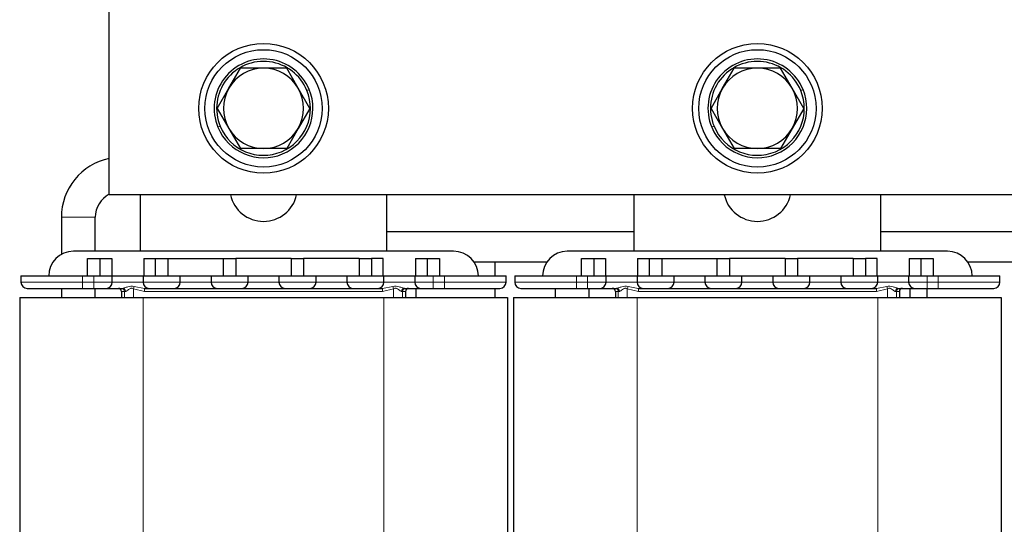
# Model space of a CAD drawing. Header units: millimetres. Extents: x 5 to 418, y 2 to 292.
# Tile 14 of 53: x 61 to 114, y 216 to 243. Entities that reach past the tile are written whole.
import ezdxf

# ---------------------------------------------------------------- set-up
doc = ezdxf.new("R2010")
doc.units = ezdxf.units.MM

msp = doc.modelspace()

# ---------------------------------------------------------------- linework, layer by layer
at = {"color": 7, "linetype": 'Continuous', "lineweight": 25}
for p, q in [((65.6871, 233.3047), (65.6871, 245.9714)), ((72.1441, 239.0547), (72.7696, 240.138)), ((75.8969, 239.0547), (75.2714, 240.138)), ((98.8108, 239.0547), (99.4362, 240.138)), ((102.5635, 239.0547), (101.9381, 240.138)), ((71.5186, 237.9714), (72.1441, 239.0547)), ((76.5223, 237.9714), (75.8969, 239.0547)), ((98.1853, 237.9714), (98.8108, 239.0547)), ((103.189, 237.9714), (102.5635, 239.0547)), ((71.5186, 237.9714), (72.1441, 236.888)), ((76.5223, 237.9714), (75.8969, 236.888)), ((98.1853, 237.9714), (98.8108, 236.888)), ((103.189, 237.9714), (102.5635, 236.888)), ((72.1441, 236.888), (72.7696, 235.8047)), ((75.8969, 236.888), (75.2714, 235.8047)), ((98.8108, 236.888), (99.4362, 235.8047)), ((102.5635, 236.888), (101.9381, 235.8047)), ((135.6871, 233.3047), (65.6871, 233.3047)), ((67.3538, 233.3047), (67.3538, 230.2547)), ((80.6871, 230.2547), (80.6871, 233.3047)), ((94.0205, 233.3047), (94.0205, 230.2547)), ((107.3538, 230.2547), (107.3538, 233.3047)), ((63.1038, 232.088), (63.1038, 230.0855)), ((64.9371, 230.2547), (64.9371, 232.088)), ((94.0205, 231.3047), (80.6871, 231.3047)), ((120.6871, 231.3047), (107.3538, 231.3047)), ((84.2871, 230.2547), (63.7538, 230.2547)), ((110.9538, 230.2547), (90.4205, 230.2547)), ((64.5205, 229.8714), (65.1871, 229.8714)), ((64.5205, 228.9214), (64.5205, 229.8714)), ((65.1871, 229.8714), (65.1871, 228.9214)), ((65.1871, 229.8714), (65.8205, 229.8714)), ((65.8205, 229.8714), (65.8205, 228.9214)), ((67.5538, 229.8714), (67.5538, 228.9214)), ((67.5538, 229.8714), (68.1871, 229.8714)), ((68.1871, 229.8714), (68.8538, 229.8714)), ((68.1871, 228.9214), (68.1871, 229.8714)), ((68.8538, 229.8714), (68.8538, 228.9214)), ((68.8538, 229.8714), (71.8538, 229.8714)), ((71.8538, 228.9214), (71.8538, 229.8714)), ((71.8538, 229.8714), (72.5205, 229.8714)), ((72.5205, 229.8714), (72.5205, 228.9214)), ((75.5205, 229.8714), (72.5205, 229.8714)), ((75.5205, 229.8714), (75.5205, 228.9214)), ((75.5205, 229.8714), (76.1871, 229.8714)), ((76.1871, 229.8714), (76.1871, 228.9214)), ((79.1871, 229.8714), (76.1871, 229.8714)), ((79.1871, 229.8714), (79.1871, 228.9214)), ((79.1871, 229.8714), (79.8538, 229.8714)), ((79.8538, 229.8714), (79.8538, 228.9214)), ((80.4871, 229.8714), (79.8538, 229.8714)), ((80.4871, 228.9214), (80.4871, 229.8714)), ((82.2205, 229.8714), (82.8538, 229.8714)), ((82.2205, 229.8714), (82.2205, 228.9214)), ((82.8538, 229.8714), (82.8538, 228.9214)), ((82.8538, 229.8714), (83.5205, 229.8714)), ((83.5205, 229.8714), (83.5205, 228.9214)), ((91.1871, 229.8714), (91.8538, 229.8714)), ((91.1871, 228.9214), (91.1871, 229.8714)), ((91.8538, 229.8714), (91.8538, 228.9214)), ((91.8538, 229.8714), (92.4871, 229.8714)), ((92.4871, 229.8714), (92.4871, 228.9214)), ((94.2205, 229.8714), (94.2205, 228.9214)), ((94.2205, 229.8714), (94.8538, 229.8714)), ((94.8538, 229.8714), (95.5205, 229.8714)), ((94.8538, 228.9214), (94.8538, 229.8714)), ((95.5205, 229.8714), (95.5205, 228.9214)), ((95.5205, 229.8714), (98.5205, 229.8714)), ((98.5205, 228.9214), (98.5205, 229.8714)), ((98.5205, 229.8714), (99.1871, 229.8714)), ((99.1871, 229.8714), (99.1871, 228.9214)), ((102.1871, 229.8714), (99.1871, 229.8714)), ((102.1871, 229.8714), (102.1871, 228.9214)), ((102.1871, 229.8714), (102.8538, 229.8714)), ((102.8538, 229.8714), (102.8538, 228.9214)), ((105.8538, 229.8714), (102.8538, 229.8714)), ((105.8538, 229.8714), (105.8538, 228.9214)), ((105.8538, 229.8714), (106.5205, 229.8714)), ((106.5205, 229.8714), (106.5205, 228.9214)), ((107.1538, 229.8714), (106.5205, 229.8714)), ((107.1538, 228.9214), (107.1538, 229.8714)), ((108.8871, 229.8714), (109.5205, 229.8714)), ((108.8871, 229.8714), (108.8871, 228.9214)), ((109.5205, 229.8714), (109.5205, 228.9214)), ((109.5205, 229.8714), (110.1871, 229.8714)), ((110.1871, 229.8714), (110.1871, 228.9214)), ((89.3181, 229.6714), (85.3895, 229.6714)), ((86.5205, 228.9214), (86.5205, 229.6714)), ((115.9848, 229.6714), (112.0562, 229.6714)), ((60.9205, 228.9214), (60.9205, 228.588)), ((60.9205, 228.9214), (64.2538, 228.9214)), ((64.2538, 228.9214), (64.8538, 228.9214)), ((64.8538, 228.9214), (65.8538, 228.9214)), ((65.8538, 228.588), (65.8538, 228.9214)), ((65.8538, 228.9214), (67.5205, 228.9214)), ((67.5205, 228.9214), (67.5205, 228.588)), ((67.5205, 228.9214), (69.5205, 228.9214)), ((69.5205, 228.588), (69.5205, 228.9214)), ((69.5205, 228.9214), (71.1871, 228.9214)), ((71.1871, 228.9214), (71.1871, 228.588)), ((71.1871, 228.9214), (73.1871, 228.9214)), ((73.1871, 228.588), (73.1871, 228.9214)), ((73.1871, 228.9214), (74.8538, 228.9214)), ((74.8538, 228.9214), (74.8538, 228.588)), ((74.8538, 228.9214), (76.8538, 228.9214)), ((76.8538, 228.588), (76.8538, 228.9214)), ((76.8538, 228.9214), (78.5205, 228.9214)), ((78.5205, 228.9214), (78.5205, 228.588)), ((78.5205, 228.9214), (80.5205, 228.9214)), ((80.5205, 228.588), (80.5205, 228.9214)), ((80.5205, 228.9214), (82.1871, 228.9214)), ((82.1871, 228.9214), (82.1871, 228.588)), ((82.1871, 228.9214), (83.1871, 228.9214)), ((83.1871, 228.9214), (83.7871, 228.9214)), ((83.7871, 228.9214), (87.1205, 228.9214)), ((87.1205, 228.588), (87.1205, 228.9214)), ((87.5871, 228.9214), (87.5871, 228.588)), ((87.5871, 228.9214), (90.9205, 228.9214)), ((90.9205, 228.9214), (91.5205, 228.9214)), ((91.5205, 228.9214), (92.5205, 228.9214)), ((92.5205, 228.588), (92.5205, 228.9214)), ((92.5205, 228.9214), (94.1871, 228.9214)), ((94.1871, 228.9214), (94.1871, 228.588)), ((94.1871, 228.9214), (96.1871, 228.9214)), ((96.1871, 228.588), (96.1871, 228.9214)), ((96.1871, 228.9214), (97.8538, 228.9214)), ((97.8538, 228.9214), (97.8538, 228.588)), ((97.8538, 228.9214), (99.8538, 228.9214)), ((99.8538, 228.588), (99.8538, 228.9214)), ((99.8538, 228.9214), (101.5205, 228.9214)), ((101.5205, 228.9214), (101.5205, 228.588)), ((101.5205, 228.9214), (103.5205, 228.9214)), ((103.5205, 228.588), (103.5205, 228.9214)), ((103.5205, 228.9214), (105.1871, 228.9214)), ((105.1871, 228.9214), (105.1871, 228.588)), ((105.1871, 228.9214), (107.1871, 228.9214)), ((107.1871, 228.588), (107.1871, 228.9214)), ((107.1871, 228.9214), (108.8538, 228.9214)), ((108.8538, 228.9214), (108.8538, 228.588)), ((108.8538, 228.9214), (109.8538, 228.9214)), ((109.8538, 228.9214), (110.4538, 228.9214)), ((110.4538, 228.9214), (113.7871, 228.9214)), ((113.7871, 228.588), (113.7871, 228.9214)), ((63.1038, 228.2547), (63.1038, 227.7547)), ((64.2538, 228.2547), (64.8538, 228.2547)), ((64.9371, 227.7547), (64.9371, 228.2547)), ((66.3538, 228.088), (66.3538, 227.7547)), ((81.6871, 228.088), (81.6871, 227.7547)), ((82.2705, 227.7547), (82.2705, 228.2547)), ((83.1871, 228.2547), (83.7871, 228.2547)), ((86.5205, 227.7547), (86.5205, 228.2547)), ((89.7705, 228.2547), (89.7705, 227.7547)), ((90.9205, 228.2547), (91.5205, 228.2547)), ((91.6038, 227.7547), (91.6038, 228.2547)), ((93.0205, 228.088), (93.0205, 227.7547)), ((108.3538, 228.088), (108.3538, 227.7547)), ((108.9371, 227.7547), (108.9371, 228.2547)), ((109.8538, 227.7547), (109.8538, 228.2547)), ((109.8538, 228.2547), (110.4538, 228.2547)), ((60.8538, 227.7547), (60.8538, 190.588)), ((60.8538, 227.7547), (67.5205, 227.7547)), ((67.5205, 227.7547), (80.5205, 227.7547)), ((80.5205, 227.7547), (87.1871, 227.7547)), ((87.1871, 227.7547), (87.1871, 190.588)), ((87.5205, 227.7547), (87.5205, 190.588)), ((87.5205, 227.7547), (94.1871, 227.7547)), ((94.1871, 227.7547), (107.1871, 227.7547)), ((107.1871, 227.7547), (113.8538, 227.7547)), ((113.8538, 227.7547), (113.8538, 190.588))]:
    msp.add_line(p, q, dxfattribs=at)
at = {"color": 7, "linetype": 'Continuous', "lineweight": 18}
for p, q in [((76.3606, 238.9418), (76.4838, 238.9928)), ((103.0273, 238.9418), (103.1504, 238.9928)), ((71.6804, 237.001), (71.5572, 236.9499)), ((98.347, 237.001), (98.2239, 236.9499)), ((63.1038, 232.088), (64.9371, 232.088)), ((64.2538, 228.588), (64.2538, 228.9214)), ((64.8538, 228.9214), (64.8538, 228.588)), ((83.1871, 228.588), (83.1871, 228.9214)), ((83.7871, 228.9214), (83.7871, 228.588)), ((90.9205, 228.588), (90.9205, 228.9214)), ((91.5205, 228.9214), (91.5205, 228.588)), ((109.8538, 228.588), (109.8538, 228.9214)), ((110.4538, 228.9214), (110.4538, 228.588)), ((60.9205, 228.588), (64.2538, 228.588)), ((64.2538, 228.588), (64.2538, 228.2547)), ((64.8538, 228.588), (64.2538, 228.588)), ((64.8538, 228.588), (65.8538, 228.588)), ((64.8538, 228.588), (64.8538, 228.2547)), ((67.5205, 228.588), (65.8538, 228.588)), ((66.5101, 228.088), (66.3538, 228.088)), ((66.5101, 228.088), (66.5101, 227.7547)), ((66.559, 228.088), (66.5101, 228.088)), ((67.5928, 228.088), (66.9975, 228.2334)), ((66.9975, 228.2334), (66.9975, 227.7547)), ((67.0375, 228.3516), (67.589, 228.2547)), ((67.5205, 228.588), (69.5205, 228.588)), ((80.4482, 228.088), (67.5928, 228.088)), ((71.1871, 228.588), (69.5205, 228.588)), ((71.1871, 228.588), (73.1871, 228.588)), ((74.8538, 228.588), (73.1871, 228.588)), ((74.8538, 228.588), (76.8538, 228.588)), ((78.5205, 228.588), (76.8538, 228.588)), ((78.5205, 228.588), (80.5205, 228.588)), ((81.0434, 228.2334), (80.4482, 228.088)), ((80.452, 228.2547), (81.0034, 228.3516)), ((82.1871, 228.588), (80.5205, 228.588)), ((81.0434, 227.7547), (81.0434, 228.2334)), ((81.5308, 228.088), (81.4819, 228.088)), ((81.5308, 227.7547), (81.5308, 228.088)), ((81.6871, 228.088), (81.5308, 228.088)), ((82.1871, 228.588), (83.1871, 228.588)), ((83.1871, 228.588), (83.1871, 228.2547)), ((83.7871, 228.588), (83.1871, 228.588)), ((83.7871, 228.588), (83.7871, 228.2547)), ((83.7871, 228.588), (87.1205, 228.588)), ((87.5871, 228.588), (90.9205, 228.588)), ((90.9205, 228.588), (90.9205, 228.2547)), ((91.5205, 228.588), (90.9205, 228.588)), ((91.5205, 228.588), (92.5205, 228.588)), ((91.5205, 228.588), (91.5205, 228.2547)), ((94.1871, 228.588), (92.5205, 228.588)), ((93.1768, 228.088), (93.0205, 228.088)), ((93.1768, 228.088), (93.1768, 227.7547)), ((93.2257, 228.088), (93.1768, 228.088)), ((94.2594, 228.088), (93.6642, 228.2334)), ((93.6642, 228.2334), (93.6642, 227.7547)), ((93.7042, 228.3516), (94.2556, 228.2547)), ((94.1871, 228.588), (96.1871, 228.588)), ((107.1149, 228.088), (94.2594, 228.088)), ((97.8538, 228.588), (96.1871, 228.588)), ((97.8538, 228.588), (99.8538, 228.588)), ((101.5205, 228.588), (99.8538, 228.588)), ((101.5205, 228.588), (103.5205, 228.588)), ((105.1871, 228.588), (103.5205, 228.588)), ((105.1871, 228.588), (107.1871, 228.588)), ((107.7101, 228.2334), (107.1149, 228.088)), ((107.1187, 228.2547), (107.6701, 228.3516)), ((108.8538, 228.588), (107.1871, 228.588)), ((107.7101, 227.7547), (107.7101, 228.2334)), ((108.1975, 228.088), (108.1486, 228.088)), ((108.1975, 227.7547), (108.1975, 228.088)), ((108.3538, 228.088), (108.1975, 228.088)), ((108.8538, 228.588), (109.8538, 228.588)), ((109.8538, 228.588), (109.8538, 228.2547)), ((110.4538, 228.588), (109.8538, 228.588)), ((110.4538, 228.588), (110.4538, 228.2547)), ((110.4538, 228.588), (113.7871, 228.588)), ((67.5205, 227.7547), (67.5205, 190.588)), ((80.5205, 227.7547), (80.5205, 190.588)), ((94.1871, 227.7547), (94.1871, 190.588)), ((107.1871, 227.7547), (107.1871, 190.588))]:
    msp.add_line(p, q, dxfattribs=at)
at = {"color": 7, "linetype": 'Continuous', "lineweight": 25}
for centre, radius in [((74.0205, 237.9714), 3.5), ((100.6871, 237.9714), 3.5), ((74.0205, 237.9714), 3.1667), ((100.6871, 237.9714), 3.1667)]:
    msp.add_circle(centre, radius, dxfattribs=at)
for centre, radius, start, end in [((74.0205, 237.9714), 2.6667, 22.52267, 202.52267), ((74.0205, 237.9714), 2.5333, 22.52267, 202.52267), ((100.6871, 237.9714), 2.6667, 22.52267, 202.52267), ((100.6871, 237.9714), 2.5333, 22.52267, 202.52267), ((74.0205, 237.9714), 2.1667, 90, 150), ((74.0205, 237.9714), 2.1667, 30, 90), ((100.6871, 237.9714), 2.1667, 90, 150), ((100.6871, 237.9714), 2.1667, 30, 90), ((74.0205, 237.9714), 2.6667, 202.52267, 22.52267), ((74.0205, 237.9714), 2.5333, 202.52267, 22.52267), ((74.0205, 237.9714), 2.1667, 150, 210), ((74.0205, 237.9714), 2.1667, 330, 30), ((100.6871, 237.9714), 2.6667, 202.52267, 22.52267), ((100.6871, 237.9714), 2.5333, 202.52267, 22.52267), ((100.6871, 237.9714), 2.1667, 150, 210), ((100.6871, 237.9714), 2.1667, 330, 30), ((74.0205, 237.9714), 2.1667, 210, 270), ((74.0205, 237.9714), 2.1667, 270, 330), ((100.6871, 237.9714), 2.1667, 210, 270), ((100.6871, 237.9714), 2.1667, 270, 330), ((66.3538, 232.088), 3.25, 101.837, 180), ((66.3538, 232.088), 1.4167, 118.07249, 180), ((74.0205, 233.7047), 1.8333, 192.60226, 347.39774), ((100.6871, 233.7047), 1.8333, 192.60226, 347.39774), ((63.7538, 228.9214), 1.3333, 90, 180), ((84.2871, 228.9214), 1.3333, 0, 90), ((90.4205, 228.9214), 1.3333, 90, 180), ((110.9538, 228.9214), 1.3333, 0, 90), ((61.2538, 228.588), 0.3333, 180, 270), ((65.5205, 228.588), 0.3333, 270, 0), ((66.1871, 228.088), 0.1667, 0, 90), ((67.8538, 228.588), 0.3333, 180, 270), ((69.1871, 228.588), 0.3333, 270, 0), ((71.5205, 228.588), 0.3333, 180, 270), ((72.8538, 228.588), 0.3333, 270, 0), ((75.1871, 228.588), 0.3333, 180, 270), ((76.5205, 228.588), 0.3333, 270, 0), ((78.8538, 228.588), 0.3333, 180, 270), ((80.1871, 228.588), 0.3333, 270, 0), ((81.8538, 228.088), 0.1667, 90, 180), ((82.5205, 228.588), 0.3333, 180, 270), ((86.7871, 228.588), 0.3333, 270, 0), ((87.9205, 228.588), 0.3333, 180, 270), ((92.1871, 228.588), 0.3333, 270, 0), ((92.8538, 228.088), 0.1667, 0, 90), ((94.5205, 228.588), 0.3333, 180, 270), ((95.8538, 228.588), 0.3333, 270, 0), ((98.1871, 228.588), 0.3333, 180, 270), ((99.5205, 228.588), 0.3333, 270, 0), ((101.8538, 228.588), 0.3333, 180, 270), ((103.1871, 228.588), 0.3333, 270, 0), ((105.5205, 228.588), 0.3333, 180, 270), ((106.8538, 228.588), 0.3333, 270, 0), ((108.5205, 228.088), 0.1667, 90, 180), ((109.1871, 228.588), 0.3333, 180, 270), ((113.4538, 228.588), 0.3333, 270, 0)]:
    msp.add_arc(centre, radius, start, end, dxfattribs=at)
at = {"color": 7, "linetype": 'Continuous', "lineweight": 18}
for centre, radius, start, end in [((66.3435, 228.0881), 0.1666, 359.99323, 89.99323), ((66.4001, 228.0958), 0.1591, 357.20089, 86.89629), ((62.3091, 229.887), 4.9714, 340.57255, 342.0109), ((65.7664, 228.1297), 1.8268, 358.69375, 3.92421), ((82.2745, 228.1297), 1.8268, 176.07579, 181.30625), ((85.7318, 229.887), 4.9714, 197.9891, 199.42745), ((81.6409, 228.0958), 0.1591, 93.10371, 182.79911), ((81.6975, 228.0881), 0.1666, 90.00677, 180.00677), ((93.0101, 228.0881), 0.1666, 359.99323, 89.99323), ((93.0668, 228.0958), 0.1591, 357.20089, 86.89629), ((88.9758, 229.887), 4.9714, 340.57255, 342.0109), ((92.4331, 228.1297), 1.8268, 358.69375, 3.92421), ((108.9412, 228.1297), 1.8268, 176.07579, 181.30625), ((112.3985, 229.887), 4.9714, 197.9891, 199.42745), ((108.3075, 228.0958), 0.1591, 93.10371, 182.79911), ((108.3642, 228.0881), 0.1666, 90.00677, 180.00677)]:
    msp.add_arc(centre, radius, start, end, dxfattribs=at)
at = {"color": 7, "linetype": 'Continuous', "lineweight": 25}
for points, knots in [([(74.0205, 240.138), (73.7038, 240.138), (73.2841, 240.138), (72.8709, 240.138), (72.7696, 240.138)], [0, 0, 0, 0, 0.7546767, 1, 1, 1, 1]), ([(75.2714, 240.138), (75.2584, 240.138), (74.8461, 240.138), (74.4267, 240.138), (74.0205, 240.138)], [0, 0, 0, 0, 0.03148504, 1, 1, 1, 1]), ([(100.6871, 240.138), (100.3704, 240.138), (99.9507, 240.138), (99.5376, 240.138), (99.4362, 240.138)], [0, 0, 0, 0, 0.75467667, 1, 1, 1, 1]), ([(101.9381, 240.138), (101.9251, 240.138), (101.5128, 240.138), (101.0934, 240.138), (100.6871, 240.138)], [0, 0, 0, 0, 0.031485, 1, 1, 1, 1]), ([(74.0205, 235.8047), (73.7038, 235.8047), (73.2841, 235.8047), (72.8709, 235.8047), (72.7696, 235.8047)], [0, 0, 0, 0, 0.7546767, 1, 1, 1, 1]), ([(75.2714, 235.8047), (75.2584, 235.8047), (74.8461, 235.8047), (74.4267, 235.8047), (74.0205, 235.8047)], [0, 0, 0, 0, 0.031485, 1, 1, 1, 1]), ([(100.6871, 235.8047), (100.3704, 235.8047), (99.9507, 235.8047), (99.5376, 235.8047), (99.4362, 235.8047)], [0, 0, 0, 0, 0.7546767, 1, 1, 1, 1]), ([(101.9381, 235.8047), (101.9251, 235.8047), (101.5128, 235.8047), (101.0934, 235.8047), (100.6871, 235.8047)], [0, 0, 0, 0, 0.03148504, 1, 1, 1, 1]), ([(61.2538, 228.2547), (61.2939, 228.2547), (61.3555, 228.2547), (61.7296, 228.2547), (62.1168, 228.2547), (62.5974, 228.2547), (63.2959, 228.2547), (63.8764, 228.2547), (64.2538, 228.2547)], [0, 0, 0, 0, 0.2394568, 0.3683607, 0.5, 0.6316393, 0.7605432, 1, 1, 1, 1]), ([(64.8538, 228.2547), (64.9377, 228.2547), (65.0671, 228.2547), (65.2224, 228.2547), (65.3285, 228.2547), (65.4147, 228.2547), (65.4977, 228.2547), (65.5115, 228.2547), (65.5205, 228.2547)], [0, 0, 0, 0, 0.2394429, 0.3696359, 0.4999999, 0.6301929, 0.7605571, 1, 1, 1, 1]), ([(65.5205, 228.2547), (65.5323, 228.2547), (65.5566, 228.2547), (65.7529, 228.2547), (66.044, 228.2547), (66.2895, 228.2547), (66.4087, 228.2547)], [0, 0, 0, 0, 0.242963, 0.5, 0.757037, 1, 1, 1, 1]), ([(67.8538, 228.2547), (67.8628, 228.2547), (67.8766, 228.2547), (67.9596, 228.2547), (68.0457, 228.2547), (68.1518, 228.2547), (68.3072, 228.2547), (68.5205, 228.2547), (68.7337, 228.2547), (68.8891, 228.2547), (68.9952, 228.2547), (69.0813, 228.2547), (69.1644, 228.2547), (69.1782, 228.2547), (69.1871, 228.2547)], [0, 0, 0, 0, 0.1197215, 0.1848179, 0.25, 0.3150965, 0.3802785, 0.5, 0.6197215, 0.6848179, 0.75, 0.8150965, 0.8802785, 1, 1, 1, 1]), ([(69.1871, 228.2547), (69.2028, 228.2547), (69.227, 228.2547), (69.3723, 228.2547), (69.523, 228.2547), (69.7087, 228.2547), (69.9805, 228.2547), (70.3538, 228.2547), (70.727, 228.2547), (70.9989, 228.2547), (71.1845, 228.2547), (71.3353, 228.2547), (71.4806, 228.2547), (71.5048, 228.2547), (71.5205, 228.2547)], [0, 0, 0, 0, 0.1197215, 0.1848363, 0.25, 0.3151148, 0.3802785, 0.5, 0.6197215, 0.6848363, 0.75, 0.8151148, 0.8802785, 1, 1, 1, 1]), ([(71.5205, 228.2547), (71.5294, 228.2547), (71.5433, 228.2547), (71.6263, 228.2547), (71.7124, 228.2547), (71.8185, 228.2547), (71.9738, 228.2547), (72.1871, 228.2547), (72.4004, 228.2547), (72.5558, 228.2547), (72.6618, 228.2547), (72.748, 228.2547), (72.831, 228.2547), (72.8449, 228.2547), (72.8538, 228.2547)], [0, 0, 0, 0, 0.1197215, 0.1848179, 0.25, 0.3150965, 0.3802785, 0.5, 0.6197215, 0.6848179, 0.75, 0.8150965, 0.8802785, 1, 1, 1, 1]), ([(72.8538, 228.2547), (72.8695, 228.2547), (72.8937, 228.2547), (73.0389, 228.2547), (73.1897, 228.2547), (73.3753, 228.2547), (73.6472, 228.2547), (74.0205, 228.2547), (74.3937, 228.2547), (74.6656, 228.2547), (74.8512, 228.2547), (75.002, 228.2547), (75.1473, 228.2547), (75.1715, 228.2547), (75.1871, 228.2547)], [0, 0, 0, 0, 0.1197215, 0.1848363, 0.25, 0.3151148, 0.3802785, 0.5, 0.6197215, 0.6848363, 0.75, 0.8151148, 0.8802785, 1, 1, 1, 1]), ([(75.1871, 228.2547), (75.1961, 228.2547), (75.2099, 228.2547), (75.2929, 228.2547), (75.379, 228.2547), (75.4851, 228.2547), (75.6405, 228.2547), (75.8538, 228.2547), (76.0671, 228.2547), (76.2224, 228.2547), (76.3285, 228.2547), (76.4147, 228.2547), (76.4977, 228.2547), (76.5115, 228.2547), (76.5205, 228.2547)], [0, 0, 0, 0, 0.1197215, 0.1848179, 0.25, 0.3150965, 0.3802785, 0.5, 0.6197215, 0.6848179, 0.75, 0.8150965, 0.8802785, 1, 1, 1, 1]), ([(76.5205, 228.2547), (76.5362, 228.2547), (76.5603, 228.2547), (76.7056, 228.2547), (76.8563, 228.2547), (77.042, 228.2547), (77.3139, 228.2547), (77.6871, 228.2547), (78.0604, 228.2547), (78.3323, 228.2547), (78.5179, 228.2547), (78.6687, 228.2547), (78.8139, 228.2547), (78.8381, 228.2547), (78.8538, 228.2547)], [0, 0, 0, 0, 0.1197215, 0.1848363, 0.25, 0.3151148, 0.3802785, 0.5, 0.6197215, 0.6848363, 0.75, 0.8151148, 0.8802785, 1, 1, 1, 1]), ([(78.8538, 228.2547), (78.8628, 228.2547), (78.8766, 228.2547), (78.9596, 228.2547), (79.0457, 228.2547), (79.1518, 228.2547), (79.3072, 228.2547), (79.5205, 228.2547), (79.7337, 228.2547), (79.8891, 228.2547), (79.9952, 228.2547), (80.0813, 228.2547), (80.1644, 228.2547), (80.1782, 228.2547), (80.1871, 228.2547)], [0, 0, 0, 0, 0.11972147, 0.18481793, 0.24999996, 0.31509645, 0.38027853, 0.5, 0.61972147, 0.68481793, 0.74999996, 0.81509645, 0.88027853, 1, 1, 1, 1]), ([(81.6323, 228.2547), (81.7515, 228.2547), (81.9969, 228.2547), (82.2881, 228.2547), (82.4843, 228.2547), (82.5087, 228.2547), (82.5205, 228.2547)], [0, 0, 0, 0, 0.242963, 0.5, 0.757037, 1, 1, 1, 1]), ([(82.5205, 228.2547), (82.5294, 228.2547), (82.5433, 228.2547), (82.6263, 228.2547), (82.7124, 228.2547), (82.8185, 228.2547), (82.9738, 228.2547), (83.1033, 228.2547), (83.1871, 228.2547)], [0, 0, 0, 0, 0.2394429, 0.3696359, 0.4999999, 0.6301929, 0.7605571, 1, 1, 1, 1]), ([(83.7871, 228.2547), (84.1645, 228.2547), (84.7451, 228.2547), (85.4435, 228.2547), (85.9242, 228.2547), (86.3113, 228.2547), (86.6854, 228.2547), (86.7471, 228.2547), (86.7871, 228.2547)], [0, 0, 0, 0, 0.23945684, 0.36836066, 0.5, 0.63163934, 0.76054316, 1, 1, 1, 1]), ([(87.9205, 228.2547), (87.9606, 228.2547), (88.0222, 228.2547), (88.3963, 228.2547), (88.7835, 228.2547), (89.2641, 228.2547), (89.9625, 228.2547), (90.5431, 228.2547), (90.9205, 228.2547)], [0, 0, 0, 0, 0.23945684, 0.36836066, 0.5, 0.63163934, 0.76054316, 1, 1, 1, 1]), ([(91.5205, 228.2547), (91.6043, 228.2547), (91.7337, 228.2547), (91.8891, 228.2547), (91.9952, 228.2547), (92.0813, 228.2547), (92.1644, 228.2547), (92.1782, 228.2547), (92.1871, 228.2547)], [0, 0, 0, 0, 0.2394429, 0.3696359, 0.4999999, 0.6301929, 0.7605571, 1, 1, 1, 1]), ([(92.1871, 228.2547), (92.199, 228.2547), (92.2233, 228.2547), (92.4196, 228.2547), (92.7107, 228.2547), (92.9561, 228.2547), (93.0754, 228.2547)], [0, 0, 0, 0, 0.242963, 0.5, 0.757037, 1, 1, 1, 1]), ([(94.5205, 228.2547), (94.5294, 228.2547), (94.5433, 228.2547), (94.6263, 228.2547), (94.7124, 228.2547), (94.8185, 228.2547), (94.9738, 228.2547), (95.1871, 228.2547), (95.4004, 228.2547), (95.5558, 228.2547), (95.6618, 228.2547), (95.748, 228.2547), (95.831, 228.2547), (95.8449, 228.2547), (95.8538, 228.2547)], [0, 0, 0, 0, 0.1197215, 0.1848179, 0.25, 0.3150965, 0.3802785, 0.5, 0.6197215, 0.6848179, 0.75, 0.8150965, 0.8802785, 1, 1, 1, 1]), ([(95.8538, 228.2547), (95.8695, 228.2547), (95.8937, 228.2547), (96.0389, 228.2547), (96.1897, 228.2547), (96.3753, 228.2547), (96.6472, 228.2547), (97.0205, 228.2547), (97.3937, 228.2547), (97.6656, 228.2547), (97.8512, 228.2547), (98.002, 228.2547), (98.1473, 228.2547), (98.1715, 228.2547), (98.1871, 228.2547)], [0, 0, 0, 0, 0.1197215, 0.1848363, 0.25, 0.3151148, 0.3802785, 0.5, 0.6197215, 0.6848363, 0.75, 0.8151148, 0.8802785, 1, 1, 1, 1]), ([(98.1871, 228.2547), (98.1961, 228.2547), (98.2099, 228.2547), (98.2929, 228.2547), (98.379, 228.2547), (98.4851, 228.2547), (98.6405, 228.2547), (98.8538, 228.2547), (99.0671, 228.2547), (99.2224, 228.2547), (99.3285, 228.2547), (99.4147, 228.2547), (99.4977, 228.2547), (99.5115, 228.2547), (99.5205, 228.2547)], [0, 0, 0, 0, 0.1197215, 0.1848179, 0.25, 0.3150965, 0.3802785, 0.5, 0.6197215, 0.6848179, 0.75, 0.8150965, 0.8802785, 1, 1, 1, 1]), ([(99.5205, 228.2547), (99.5362, 228.2547), (99.5603, 228.2547), (99.7056, 228.2547), (99.8563, 228.2547), (100.042, 228.2547), (100.3139, 228.2547), (100.6871, 228.2547), (101.0604, 228.2547), (101.3323, 228.2547), (101.5179, 228.2547), (101.6687, 228.2547), (101.8139, 228.2547), (101.8381, 228.2547), (101.8538, 228.2547)], [0, 0, 0, 0, 0.1197215, 0.1848363, 0.25, 0.3151148, 0.3802785, 0.5, 0.6197215, 0.6848363, 0.75, 0.8151148, 0.8802785, 1, 1, 1, 1]), ([(101.8538, 228.2547), (101.8628, 228.2547), (101.8766, 228.2547), (101.9596, 228.2547), (102.0457, 228.2547), (102.1518, 228.2547), (102.3072, 228.2547), (102.5205, 228.2547), (102.7337, 228.2547), (102.8891, 228.2547), (102.9952, 228.2547), (103.0813, 228.2547), (103.1644, 228.2547), (103.1782, 228.2547), (103.1871, 228.2547)], [0, 0, 0, 0, 0.11972147, 0.18481793, 0.24999996, 0.31509645, 0.38027853, 0.5, 0.61972147, 0.68481793, 0.74999996, 0.81509645, 0.88027853, 1, 1, 1, 1]), ([(103.1871, 228.2547), (103.2028, 228.2547), (103.227, 228.2547), (103.3723, 228.2547), (103.523, 228.2547), (103.7087, 228.2547), (103.9805, 228.2547), (104.3538, 228.2547), (104.727, 228.2547), (104.9989, 228.2547), (105.1845, 228.2547), (105.3353, 228.2547), (105.4806, 228.2547), (105.5048, 228.2547), (105.5205, 228.2547)], [0, 0, 0, 0, 0.11972147, 0.18483627, 0.24999998, 0.3151148, 0.38027853, 0.5, 0.61972147, 0.68483627, 0.74999998, 0.8151148, 0.88027853, 1, 1, 1, 1]), ([(105.5205, 228.2547), (105.5294, 228.2547), (105.5433, 228.2547), (105.6263, 228.2547), (105.7124, 228.2547), (105.8185, 228.2547), (105.9738, 228.2547), (106.1871, 228.2547), (106.4004, 228.2547), (106.5558, 228.2547), (106.6618, 228.2547), (106.748, 228.2547), (106.831, 228.2547), (106.8449, 228.2547), (106.8538, 228.2547)], [0, 0, 0, 0, 0.1197215, 0.1848179, 0.25, 0.3150965, 0.3802785, 0.5, 0.6197215, 0.6848179, 0.75, 0.8150965, 0.8802785, 1, 1, 1, 1]), ([(108.2989, 228.2547), (108.4182, 228.2547), (108.6636, 228.2547), (108.9547, 228.2547), (109.151, 228.2547), (109.1753, 228.2547), (109.1871, 228.2547)], [0, 0, 0, 0, 0.242963, 0.5, 0.757037, 1, 1, 1, 1]), ([(109.1871, 228.2547), (109.1961, 228.2547), (109.2099, 228.2547), (109.2929, 228.2547), (109.379, 228.2547), (109.4851, 228.2547), (109.6405, 228.2547), (109.77, 228.2547), (109.8538, 228.2547)], [0, 0, 0, 0, 0.2394429, 0.3696359, 0.4999999, 0.6301929, 0.7605571, 1, 1, 1, 1]), ([(110.4538, 228.2547), (110.8312, 228.2547), (111.4117, 228.2547), (112.1102, 228.2547), (112.5908, 228.2547), (112.978, 228.2547), (113.3521, 228.2547), (113.4137, 228.2547), (113.4538, 228.2547)], [0, 0, 0, 0, 0.23945684, 0.36836066, 0.5, 0.63163934, 0.76054316, 1, 1, 1, 1])]:
    msp.add_open_spline(points, degree=3, knots=knots, dxfattribs=at)
at = {"color": 7, "linetype": 'Continuous', "lineweight": 18}
for points, knots in [([(66.4087, 228.2547), (66.426, 228.2568), (66.4615, 228.261), (66.5577, 228.2944), (66.6902, 228.342), (66.8625, 228.3784), (66.9792, 228.3606), (67.0375, 228.3516)], [0, 0, 0, 0, 0.121652, 0.2500469, 0.5001553, 0.7498628, 1, 1, 1, 1]), ([(66.9975, 228.2334), (66.9747, 228.2428), (66.9406, 228.2569), (66.892, 228.2598), (66.8213, 228.2491), (66.7336, 228.1898), (66.6519, 228.1269), (66.5932, 228.0933), (66.57, 228.0897), (66.559, 228.088)], [0, 0, 0, 0, 0.1243312, 0.186512, 0.2498106, 0.4997119, 0.7489228, 0.8806982, 1, 1, 1, 1]), ([(81.0034, 228.3516), (81.0618, 228.3606), (81.1785, 228.3785), (81.3508, 228.342), (81.4833, 228.2943), (81.5795, 228.261), (81.615, 228.2568), (81.6323, 228.2547)], [0, 0, 0, 0, 0.2501208, 0.5001642, 0.7499513, 0.8783375, 1, 1, 1, 1]), ([(81.4819, 228.088), (81.4709, 228.0897), (81.4477, 228.0933), (81.4037, 228.1185), (81.3557, 228.1525), (81.2883, 228.2027), (81.2196, 228.2491), (81.1489, 228.2598), (81.1004, 228.2569), (81.0662, 228.2428), (81.0434, 228.2334)], [0, 0, 0, 0, 0.1192262, 0.2509401, 0.3751926, 0.5005601, 0.7503254, 0.8135637, 0.8757364, 1, 1, 1, 1]), ([(93.0754, 228.2547), (93.0926, 228.2568), (93.1281, 228.261), (93.2244, 228.2944), (93.3569, 228.342), (93.5292, 228.3784), (93.6458, 228.3606), (93.7042, 228.3516)], [0, 0, 0, 0, 0.121652, 0.2500469, 0.5001553, 0.7498628, 1, 1, 1, 1]), ([(93.6642, 228.2334), (93.6414, 228.2428), (93.6072, 228.2569), (93.5587, 228.2598), (93.488, 228.2491), (93.4002, 228.1898), (93.3186, 228.1269), (93.2599, 228.0933), (93.2367, 228.0897), (93.2257, 228.088)], [0, 0, 0, 0, 0.12433122, 0.18651199, 0.24981055, 0.49971185, 0.74892282, 0.88069824, 1, 1, 1, 1]), ([(107.6701, 228.3516), (107.7284, 228.3606), (107.8452, 228.3785), (108.0175, 228.342), (108.15, 228.2943), (108.2462, 228.261), (108.2817, 228.2568), (108.2989, 228.2547)], [0, 0, 0, 0, 0.2501208, 0.5001642, 0.7499513, 0.8783375, 1, 1, 1, 1]), ([(108.1486, 228.088), (108.1376, 228.0897), (108.1144, 228.0933), (108.0704, 228.1185), (108.0223, 228.1525), (107.955, 228.2027), (107.8863, 228.2491), (107.8156, 228.2598), (107.7671, 228.2569), (107.7329, 228.2428), (107.7101, 228.2334)], [0, 0, 0, 0, 0.11922621, 0.25094007, 0.37519256, 0.50056012, 0.75032542, 0.81356372, 0.87573644, 1, 1, 1, 1])]:
    msp.add_open_spline(points, degree=3, knots=knots, dxfattribs=at)
at = {"color": 7, "linetype": 'Continuous', "lineweight": 25}
for points in [[(67.589, 228.2547), (67.6652, 228.2547), (67.8177, 228.2547), (67.8418, 228.2547), (67.8538, 228.2547)], [(80.1871, 228.2547), (80.1992, 228.2547), (80.2232, 228.2547), (80.3757, 228.2547), (80.452, 228.2547)], [(94.2556, 228.2547), (94.3319, 228.2547), (94.4844, 228.2547), (94.5085, 228.2547), (94.5205, 228.2547)], [(106.8538, 228.2547), (106.8658, 228.2547), (106.8899, 228.2547), (107.0424, 228.2547), (107.1187, 228.2547)]]:
    msp.add_open_spline(points, degree=3, dxfattribs=at)

doc.saveas('drawing.dxf')
